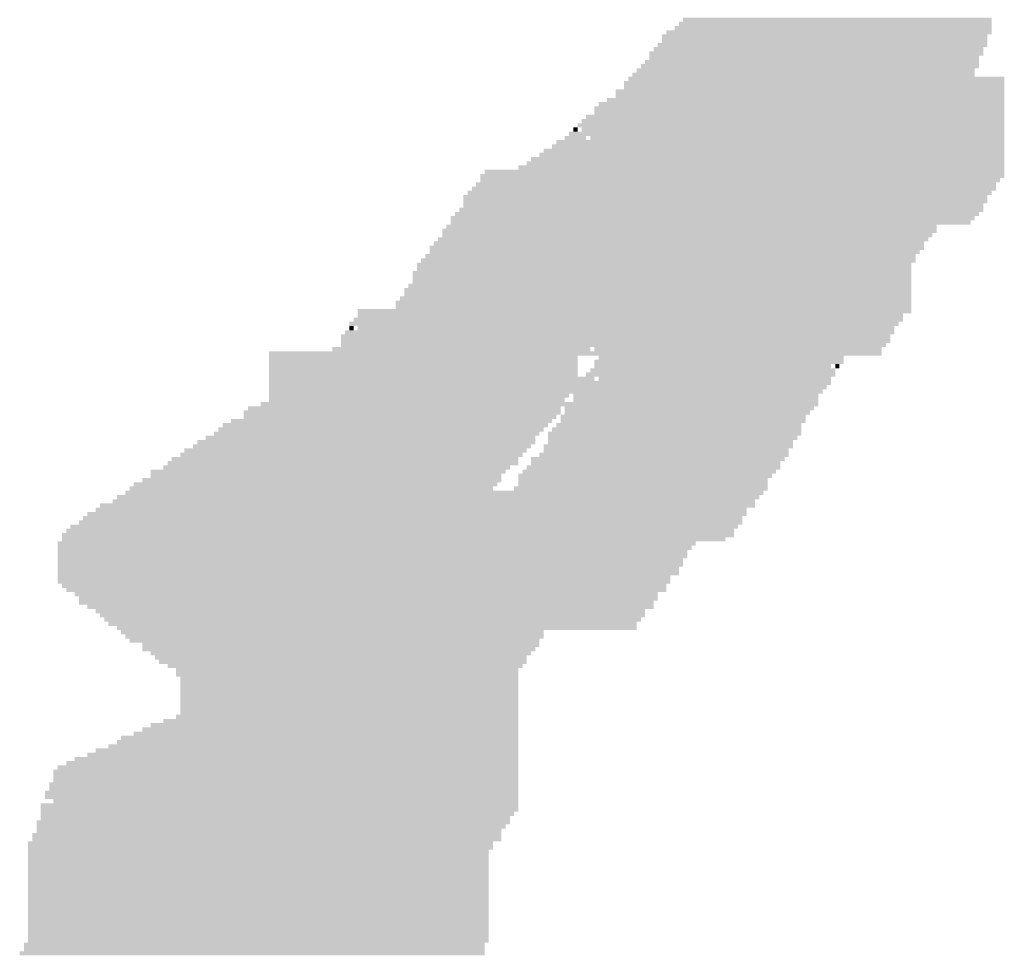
# Model space of a CAD drawing. Extents: x 0 to 579, y 0 to 878.
# Tile 33 of 34: x 399 to 461, y 759 to 819. Entities that reach past the tile are written whole.
import ezdxf

# ---------------------------------------------------------------- set-up
doc = ezdxf.new("R2010")
doc.units = 0
doc.header["$MEASUREMENT"] = 0

msp = doc.modelspace()

# ---------------------------------------------------------------- linework, layer by layer
at = {"color": 7, "linetype": 'Continuous', "lineweight": 0}
for points in [[(440.858, 818.535), (460.529, 818.535), (440.858, 818.805), (460.529, 818.805)], [(440.319, 817.997), (460.529, 817.997), (440.319, 818.266), (460.529, 818.266)], [(440.588, 818.266), (460.529, 818.266), (440.588, 818.535), (460.529, 818.535)], [(439.51, 817.458), (460.26, 817.458), (439.51, 817.727), (460.26, 817.727)], [(439.78, 817.727), (460.529, 817.727), (439.78, 817.997), (460.529, 817.997)], [(438.971, 816.65), (459.99, 816.65), (438.971, 816.919), (459.99, 816.919)], [(439.241, 816.919), (460.26, 816.919), (439.241, 817.189), (460.26, 817.189)], [(439.51, 817.189), (460.26, 817.189), (439.51, 817.458), (460.26, 817.458)], [(438.702, 816.381), (459.99, 816.381), (438.702, 816.65), (459.99, 816.65)], [(438.702, 816.111), (459.721, 816.111), (438.702, 816.381), (459.721, 816.381)], [(438.163, 815.573), (459.721, 815.573), (438.163, 815.842), (459.721, 815.842)], [(438.433, 815.842), (459.721, 815.842), (438.433, 816.111), (459.721, 816.111)], [(437.355, 814.765), (461.338, 814.765), (437.355, 815.034), (461.338, 815.034)], [(437.624, 815.034), (459.451, 815.034), (437.624, 815.303), (459.451, 815.303)], [(437.894, 815.303), (459.451, 815.303), (437.894, 815.573), (459.451, 815.573)], [(437.085, 814.495), (461.338, 814.495), (437.085, 814.765), (461.338, 814.765)], [(437.085, 814.226), (461.338, 814.226), (437.085, 814.495), (461.338, 814.495)], [(436.546, 813.957), (461.338, 813.957), (436.546, 814.226), (461.338, 814.226)], [(436.546, 813.687), (461.338, 813.687), (436.546, 813.957), (461.338, 813.957)], [(435.199, 812.879), (461.338, 812.879), (435.199, 813.149), (461.338, 813.149)], [(435.468, 813.149), (461.338, 813.149), (435.468, 813.418), (461.338, 813.418)], [(436.007, 813.418), (461.338, 813.418), (436.007, 813.687), (461.338, 813.687)], [(434.66, 812.341), (461.338, 812.341), (434.66, 812.61), (461.338, 812.61)], [(435.199, 812.61), (461.338, 812.61), (435.199, 812.879), (461.338, 812.879)], [(434.121, 811.802), (461.338, 811.802), (434.121, 812.071), (461.338, 812.071)], [(434.39, 812.071), (461.338, 812.071), (434.39, 812.341), (461.338, 812.341)], [(433.313, 810.994), (434.66, 810.994), (433.313, 811.263), (434.66, 811.263)], [(433.582, 811.263), (461.338, 811.263), (433.582, 811.533), (461.338, 811.533)], [(433.851, 811.533), (434.121, 811.533), (433.851, 811.802), (434.121, 811.802)], [(434.39, 811.533), (461.338, 811.533), (434.39, 811.802), (461.338, 811.802)], [(434.929, 810.994), (461.338, 810.994), (434.929, 811.263), (461.338, 811.263)], [(432.504, 810.455), (461.338, 810.455), (432.504, 810.724), (461.338, 810.724)], [(432.774, 810.724), (461.338, 810.724), (432.774, 810.994), (461.338, 810.994)], [(431.696, 809.916), (461.338, 809.916), (431.696, 810.186), (461.338, 810.186)], [(431.965, 810.186), (461.338, 810.186), (431.965, 810.455), (461.338, 810.455)], [(430.348, 809.108), (461.338, 809.108), (430.348, 809.378), (461.338, 809.378)], [(430.887, 809.378), (461.338, 809.378), (430.887, 809.647), (461.338, 809.647)], [(431.157, 809.647), (461.338, 809.647), (431.157, 809.916), (461.338, 809.916)], [(427.923, 808.57), (461.338, 808.57), (427.923, 808.839), (461.338, 808.839)], [(428.193, 808.839), (461.338, 808.839), (428.193, 809.108), (461.338, 809.108)], [(427.654, 808.031), (460.799, 808.031), (427.654, 808.3), (460.799, 808.3)], [(427.923, 808.3), (461.068, 808.3), (427.923, 808.57), (461.068, 808.57)], [(426.845, 807.223), (460.26, 807.223), (426.845, 807.492), (460.26, 807.492)], [(427.115, 807.492), (460.529, 807.492), (427.115, 807.762), (460.529, 807.762)], [(427.384, 807.762), (460.799, 807.762), (427.384, 808.031), (460.799, 808.031)], [(426.845, 806.954), (460.26, 806.954), (426.845, 807.223), (460.26, 807.223)], [(426.845, 806.684), (459.99, 806.684), (426.845, 806.954), (459.99, 806.954)], [(426.306, 806.146), (459.721, 806.146), (426.306, 806.415), (459.721, 806.415)], [(426.576, 806.415), (459.99, 806.415), (426.576, 806.684), (459.99, 806.684)], [(425.767, 805.338), (457.026, 805.338), (425.767, 805.607), (457.026, 805.607)], [(426.037, 805.876), (459.451, 805.876), (426.037, 806.146), (459.451, 806.146)], [(426.037, 805.607), (459.182, 805.607), (426.037, 805.876), (459.182, 805.876)], [(425.498, 805.068), (457.026, 805.068), (425.498, 805.338), (457.026, 805.338)], [(425.498, 804.799), (456.757, 804.799), (425.498, 805.068), (456.757, 805.068)], [(424.959, 804.26), (456.218, 804.26), (424.959, 804.53), (456.218, 804.53)], [(425.228, 804.53), (456.487, 804.53), (425.228, 804.799), (456.487, 804.799)], [(424.42, 803.452), (455.679, 803.452), (424.42, 803.722), (455.679, 803.722)], [(424.689, 803.991), (456.218, 803.991), (424.689, 804.26), (456.218, 804.26)], [(424.689, 803.722), (455.948, 803.722), (424.689, 803.991), (455.948, 803.991)], [(423.881, 802.914), (455.409, 802.914), (423.881, 803.183), (455.409, 803.183)], [(424.15, 803.183), (455.679, 803.183), (424.15, 803.452), (455.679, 803.452)], [(423.611, 802.375), (455.409, 802.375), (423.611, 802.644), (455.409, 802.644)], [(423.881, 802.644), (455.409, 802.644), (423.881, 802.914), (455.409, 802.914)], [(423.342, 801.567), (455.409, 801.567), (423.342, 801.836), (455.409, 801.836)], [(423.611, 802.105), (455.409, 802.105), (423.611, 802.375), (455.409, 802.375)], [(423.611, 801.836), (455.409, 801.836), (423.611, 802.105), (455.409, 802.105)], [(423.073, 801.297), (455.409, 801.297), (423.073, 801.567), (455.409, 801.567)], [(423.073, 801.028), (455.409, 801.028), (423.073, 801.297), (455.409, 801.297)], [(422.534, 800.489), (455.409, 800.489), (422.534, 800.759), (455.409, 800.759)], [(422.803, 800.759), (455.409, 800.759), (422.803, 801.028), (455.409, 801.028)], [(420.108, 799.951), (455.409, 799.951), (420.108, 800.22), (455.409, 800.22)], [(420.108, 799.681), (454.87, 799.681), (420.108, 799.951), (454.87, 799.951)], [(422.534, 800.22), (455.409, 800.22), (422.534, 800.489), (455.409, 800.489)], [(419.569, 799.143), (454.601, 799.143), (419.569, 799.412), (454.601, 799.412)], [(419.839, 799.412), (454.87, 799.412), (419.839, 799.681), (454.87, 799.681)], [(419.3, 798.604), (454.331, 798.604), (419.3, 798.873), (454.331, 798.873)], [(419.569, 798.873), (419.839, 798.873), (419.569, 799.143), (419.839, 799.143)], [(420.108, 798.873), (454.331, 798.873), (420.108, 799.143), (454.331, 799.143)], [(419.03, 798.335), (454.062, 798.335), (419.03, 798.604), (454.062, 798.604)], [(419.03, 798.065), (454.062, 798.065), (419.03, 798.335), (454.062, 798.335)], [(419.03, 797.796), (453.792, 797.796), (419.03, 798.065), (453.792, 798.065)], [(414.449, 797.257), (453.523, 797.257), (414.449, 797.527), (453.523, 797.527)], [(418.492, 797.527), (434.929, 797.527), (418.492, 797.796), (434.929, 797.796)], [(435.199, 797.527), (453.523, 797.527), (435.199, 797.796), (453.523, 797.796)], [(414.449, 796.988), (434.121, 796.988), (414.449, 797.257), (434.121, 797.257)], [(414.449, 796.719), (434.121, 796.719), (414.449, 796.988), (434.121, 796.988)], [(435.199, 796.719), (451.098, 796.719), (435.199, 796.988), (451.098, 796.988)], [(435.468, 796.988), (451.098, 796.988), (435.468, 797.257), (451.098, 797.257)], [(414.449, 796.449), (434.121, 796.449), (414.449, 796.719), (434.121, 796.719)], [(414.449, 796.18), (434.121, 796.18), (414.449, 796.449), (434.121, 796.449)], [(414.449, 795.911), (434.121, 795.911), (414.449, 796.18), (434.121, 796.18)], [(434.66, 795.911), (450.559, 795.911), (434.66, 796.18), (450.559, 796.18)], [(434.929, 796.18), (450.559, 796.18), (434.929, 796.449), (450.559, 796.449)], [(435.199, 796.449), (450.289, 796.449), (435.199, 796.719), (450.289, 796.719)], [(450.559, 796.449), (450.828, 796.449), (450.559, 796.719), (450.828, 796.719)], [(414.449, 795.641), (435.199, 795.641), (414.449, 795.911), (435.199, 795.911)], [(414.449, 795.372), (450.289, 795.372), (414.449, 795.641), (450.289, 795.641)], [(435.468, 795.641), (450.289, 795.641), (435.468, 795.911), (450.289, 795.911)], [(414.449, 795.103), (450.02, 795.103), (414.449, 795.372), (450.02, 795.372)], [(414.449, 794.833), (449.75, 794.833), (414.449, 795.103), (449.75, 795.103)], [(413.91, 794.025), (449.481, 794.025), (413.91, 794.295), (449.481, 794.295)], [(414.449, 794.564), (433.582, 794.564), (414.449, 794.833), (433.582, 794.833)], [(414.449, 794.295), (433.313, 794.295), (414.449, 794.564), (433.313, 794.564)], [(433.851, 794.564), (449.481, 794.564), (433.851, 794.833), (449.481, 794.833)], [(433.851, 794.295), (449.481, 794.295), (433.851, 794.564), (449.481, 794.564)], [(412.833, 793.486), (433.043, 793.486), (412.833, 793.756), (433.043, 793.756)], [(413.102, 793.756), (433.043, 793.756), (413.102, 794.025), (433.043, 794.025)], [(433.313, 793.756), (449.211, 793.756), (433.313, 794.025), (449.211, 794.025)], [(433.313, 793.486), (448.942, 793.486), (433.313, 793.756), (448.942, 793.756)], [(412.024, 792.948), (432.504, 792.948), (412.024, 793.217), (432.504, 793.217)], [(412.833, 793.217), (432.774, 793.217), (412.833, 793.486), (432.774, 793.486)], [(433.043, 793.217), (448.672, 793.217), (433.043, 793.486), (448.672, 793.486)], [(433.043, 792.948), (448.672, 792.948), (433.043, 793.217), (448.672, 793.217)], [(410.946, 792.14), (431.696, 792.14), (410.946, 792.409), (431.696, 792.409)], [(411.216, 792.409), (431.965, 792.409), (411.216, 792.678), (431.965, 792.678)], [(411.485, 792.678), (432.235, 792.678), (411.485, 792.948), (432.235, 792.948)], [(432.235, 792.14), (448.403, 792.14), (432.235, 792.409), (448.403, 792.409)], [(432.504, 792.409), (448.403, 792.409), (432.504, 792.678), (448.403, 792.678)], [(432.774, 792.678), (448.403, 792.678), (432.774, 792.948), (448.403, 792.948)], [(409.868, 791.601), (431.426, 791.601), (409.868, 791.87), (431.426, 791.87)], [(410.407, 791.87), (431.426, 791.87), (410.407, 792.14), (431.426, 792.14)], [(432.235, 791.87), (448.134, 791.87), (432.235, 792.14), (448.134, 792.14)], [(432.235, 791.601), (447.864, 791.601), (432.235, 791.87), (447.864, 791.87)], [(409.06, 791.062), (430.887, 791.062), (409.06, 791.332), (430.887, 791.332)], [(409.599, 791.332), (431.157, 791.332), (409.599, 791.601), (431.157, 791.601)], [(431.965, 791.332), (447.864, 791.332), (431.965, 791.601), (447.864, 791.601)], [(431.965, 791.062), (447.595, 791.062), (431.965, 791.332), (447.595, 791.332)], [(407.982, 790.254), (430.348, 790.254), (407.982, 790.524), (430.348, 790.524)], [(408.252, 790.524), (430.348, 790.524), (408.252, 790.793), (430.348, 790.793)], [(408.79, 790.793), (430.618, 790.793), (408.79, 791.062), (430.618, 791.062)], [(431.157, 790.524), (447.325, 790.524), (431.157, 790.793), (447.325, 790.793)], [(431.157, 790.254), (447.056, 790.254), (431.157, 790.524), (447.056, 790.524)], [(431.696, 790.793), (447.595, 790.793), (431.696, 791.062), (447.595, 791.062)], [(406.904, 789.716), (429.54, 789.716), (406.904, 789.985), (429.54, 789.985)], [(407.713, 789.985), (429.809, 789.985), (407.713, 790.254), (429.809, 790.254)], [(430.618, 789.716), (446.786, 789.716), (430.618, 789.985), (446.786, 789.985)], [(430.887, 789.985), (447.056, 789.985), (430.887, 790.254), (447.056, 790.254)], [(406.365, 789.177), (429.27, 789.177), (406.365, 789.446), (429.27, 789.446)], [(406.904, 789.446), (429.27, 789.446), (406.904, 789.716), (429.27, 789.716)], [(430.348, 789.446), (446.517, 789.446), (430.348, 789.716), (446.517, 789.716)], [(430.348, 789.177), (446.247, 789.177), (430.348, 789.446), (446.247, 789.446)], [(405.287, 788.369), (445.978, 788.369), (405.287, 788.638), (445.978, 788.638)], [(405.557, 788.638), (428.731, 788.638), (405.557, 788.908), (428.731, 788.908)], [(405.826, 788.908), (429.001, 788.908), (405.826, 789.177), (429.001, 789.177)], [(430.079, 788.638), (446.247, 788.638), (430.079, 788.908), (446.247, 788.908)], [(430.348, 788.908), (446.247, 788.908), (430.348, 789.177), (446.247, 789.177)], [(404.479, 787.83), (445.439, 787.83), (404.479, 788.1), (445.439, 788.1)], [(404.748, 788.1), (445.708, 788.1), (404.748, 788.369), (445.708, 788.369)], [(403.401, 787.292), (444.9, 787.292), (403.401, 787.561), (444.9, 787.561)], [(403.67, 787.561), (445.439, 787.561), (403.67, 787.83), (445.439, 787.83)], [(402.323, 786.484), (444.63, 786.484), (402.323, 786.753), (444.63, 786.753)], [(402.593, 786.753), (444.63, 786.753), (402.593, 787.022), (444.63, 787.022)], [(402.862, 787.022), (444.9, 787.022), (402.862, 787.292), (444.9, 787.292)], [(401.515, 785.945), (444.091, 785.945), (401.515, 786.214), (444.091, 786.214)], [(401.784, 786.214), (444.361, 786.214), (401.784, 786.484), (444.361, 786.484)], [(401.245, 785.676), (444.091, 785.676), (401.245, 785.945), (444.091, 785.945)], [(401.245, 785.406), (443.552, 785.406), (401.245, 785.676), (443.552, 785.676)], [(400.976, 785.137), (441.666, 785.137), (400.976, 785.406), (441.666, 785.406)], [(400.976, 784.867), (441.397, 784.867), (400.976, 785.137), (441.397, 785.137)], [(400.976, 784.598), (441.127, 784.598), (400.976, 784.867), (441.127, 784.867)], [(400.976, 784.329), (441.127, 784.329), (400.976, 784.598), (441.127, 784.598)], [(400.976, 784.059), (440.858, 784.059), (400.976, 784.329), (440.858, 784.329)], [(400.976, 783.79), (440.858, 783.79), (400.976, 784.059), (440.858, 784.059)], [(400.976, 783.521), (440.588, 783.521), (400.976, 783.79), (440.588, 783.79)], [(400.976, 783.251), (440.588, 783.251), (400.976, 783.521), (440.588, 783.521)], [(400.976, 782.982), (440.049, 782.982), (400.976, 783.251), (440.049, 783.251)], [(400.976, 782.713), (440.049, 782.713), (400.976, 782.982), (440.049, 782.982)], [(401.245, 782.443), (439.78, 782.443), (401.245, 782.713), (439.78, 782.713)], [(401.515, 782.174), (439.78, 782.174), (401.515, 782.443), (439.78, 782.443)], [(402.054, 781.905), (439.241, 781.905), (402.054, 782.174), (439.241, 782.174)], [(402.323, 781.635), (439.241, 781.635), (402.323, 781.905), (439.241, 781.905)], [(402.323, 781.366), (438.971, 781.366), (402.323, 781.635), (438.971, 781.635)], [(402.862, 781.097), (438.971, 781.097), (402.862, 781.366), (438.971, 781.366)], [(403.401, 780.827), (438.433, 780.827), (403.401, 781.097), (438.433, 781.097)], [(403.67, 780.558), (438.433, 780.558), (403.67, 780.827), (438.433, 780.827)], [(403.94, 780.289), (438.163, 780.289), (403.94, 780.558), (438.163, 780.558)], [(404.209, 780.019), (437.894, 780.019), (404.209, 780.289), (437.894, 780.289)], [(404.748, 779.75), (437.894, 779.75), (404.748, 780.019), (437.894, 780.019)], [(405.018, 779.481), (431.965, 779.481), (405.018, 779.75), (431.965, 779.75)], [(405.287, 779.211), (431.965, 779.211), (405.287, 779.481), (431.965, 779.481)], [(405.557, 778.942), (431.696, 778.942), (405.557, 779.211), (431.696, 779.211)], [(406.365, 778.673), (431.696, 778.673), (406.365, 778.942), (431.696, 778.942)], [(406.365, 778.403), (431.426, 778.403), (406.365, 778.673), (431.426, 778.673)], [(406.904, 778.134), (431.157, 778.134), (406.904, 778.403), (431.157, 778.403)], [(407.174, 777.865), (430.887, 777.865), (407.174, 778.134), (430.887, 778.134)], [(407.443, 777.595), (430.887, 777.595), (407.443, 777.865), (430.887, 777.865)], [(407.982, 777.326), (430.618, 777.326), (407.982, 777.595), (430.618, 777.595)], [(408.521, 777.057), (430.348, 777.057), (408.521, 777.326), (430.348, 777.326)], [(408.521, 776.787), (430.348, 776.787), (408.521, 777.057), (430.348, 777.057)], [(408.79, 776.518), (430.348, 776.518), (408.79, 776.787), (430.348, 776.787)], [(408.79, 776.248), (430.348, 776.248), (408.79, 776.518), (430.348, 776.518)], [(408.79, 775.979), (430.348, 775.979), (408.79, 776.248), (430.348, 776.248)], [(408.79, 775.71), (430.348, 775.71), (408.79, 775.979), (430.348, 775.979)], [(408.79, 775.44), (430.348, 775.44), (408.79, 775.71), (430.348, 775.71)], [(408.79, 775.171), (430.348, 775.171), (408.79, 775.44), (430.348, 775.44)], [(408.79, 774.902), (430.348, 774.902), (408.79, 775.171), (430.348, 775.171)], [(408.79, 774.632), (430.348, 774.632), (408.79, 774.902), (430.348, 774.902)], [(408.521, 774.094), (430.348, 774.094), (408.521, 774.363), (430.348, 774.363)], [(408.79, 774.363), (430.348, 774.363), (408.79, 774.632), (430.348, 774.632)], [(406.365, 773.286), (430.348, 773.286), (406.365, 773.555), (430.348, 773.555)], [(406.904, 773.555), (430.348, 773.555), (406.904, 773.824), (430.348, 773.824)], [(407.713, 773.824), (430.348, 773.824), (407.713, 774.094), (430.348, 774.094)], [(405.018, 772.747), (430.348, 772.747), (405.018, 773.016), (430.348, 773.016)], [(405.826, 773.016), (430.348, 773.016), (405.826, 773.286), (430.348, 773.286)], [(404.209, 772.208), (430.348, 772.208), (404.209, 772.478), (430.348, 772.478)], [(404.748, 772.478), (430.348, 772.478), (404.748, 772.747), (430.348, 772.747)], [(402.054, 771.4), (430.348, 771.4), (402.054, 771.67), (430.348, 771.67)], [(402.862, 771.67), (430.348, 771.67), (402.862, 771.939), (430.348, 771.939)], [(403.401, 771.939), (430.348, 771.939), (403.401, 772.208), (430.348, 772.208)], [(400.976, 770.862), (430.348, 770.862), (400.976, 771.131), (430.348, 771.131)], [(401.515, 771.131), (430.348, 771.131), (401.515, 771.4), (430.348, 771.4)], [(400.706, 770.592), (430.348, 770.592), (400.706, 770.862), (430.348, 770.862)], [(400.706, 770.323), (430.348, 770.323), (400.706, 770.592), (430.348, 770.592)], [(400.437, 769.784), (430.348, 769.784), (400.437, 770.054), (430.348, 770.054)], [(400.437, 769.515), (430.348, 769.515), (400.437, 769.784), (430.348, 769.784)], [(400.706, 770.054), (430.348, 770.054), (400.706, 770.323), (430.348, 770.323)], [(400.167, 769.246), (430.348, 769.246), (400.167, 769.515), (430.348, 769.515)], [(400.167, 768.976), (430.348, 768.976), (400.167, 769.246), (430.348, 769.246)], [(399.898, 768.438), (430.348, 768.438), (399.898, 768.707), (430.348, 768.707)], [(400.706, 768.707), (430.348, 768.707), (400.706, 768.976), (430.348, 768.976)], [(399.898, 768.168), (430.348, 768.168), (399.898, 768.438), (430.348, 768.438)], [(399.898, 767.899), (430.079, 767.899), (399.898, 768.168), (430.079, 768.168)], [(399.898, 767.629), (429.809, 767.629), (399.898, 767.899), (429.809, 767.899)], [(399.628, 767.36), (429.809, 767.36), (399.628, 767.629), (429.809, 767.629)], [(399.628, 767.091), (429.54, 767.091), (399.628, 767.36), (429.54, 767.36)], [(399.359, 766.552), (429.27, 766.552), (399.359, 766.821), (429.27, 766.821)], [(399.628, 766.821), (429.27, 766.821), (399.628, 767.091), (429.27, 767.091)], [(399.089, 766.013), (428.731, 766.013), (399.089, 766.283), (428.731, 766.283)], [(399.089, 765.744), (428.731, 765.744), (399.089, 766.013), (428.731, 766.013)], [(399.359, 766.283), (429.27, 766.283), (399.359, 766.552), (429.27, 766.552)], [(399.089, 765.475), (428.462, 765.475), (399.089, 765.744), (428.462, 765.744)], [(399.089, 765.205), (428.462, 765.205), (399.089, 765.475), (428.462, 765.475)], [(399.089, 764.936), (428.462, 764.936), (399.089, 765.205), (428.462, 765.205)], [(399.089, 764.667), (428.462, 764.667), (399.089, 764.936), (428.462, 764.936)], [(399.089, 764.397), (428.462, 764.397), (399.089, 764.667), (428.462, 764.667)], [(399.089, 764.128), (428.462, 764.128), (399.089, 764.397), (428.462, 764.397)], [(399.089, 763.859), (428.462, 763.859), (399.089, 764.128), (428.462, 764.128)], [(399.089, 763.589), (428.462, 763.589), (399.089, 763.859), (428.462, 763.859)], [(399.089, 763.32), (428.462, 763.32), (399.089, 763.589), (428.462, 763.589)], [(399.089, 763.051), (428.462, 763.051), (399.089, 763.32), (428.462, 763.32)], [(399.089, 762.781), (428.462, 762.781), (399.089, 763.051), (428.462, 763.051)], [(399.089, 762.512), (428.462, 762.512), (399.089, 762.781), (428.462, 762.781)], [(399.089, 762.243), (428.462, 762.243), (399.089, 762.512), (428.462, 762.512)], [(399.089, 761.973), (428.462, 761.973), (399.089, 762.243), (428.462, 762.243)], [(399.089, 761.704), (428.462, 761.704), (399.089, 761.973), (428.462, 761.973)], [(399.089, 761.435), (428.462, 761.435), (399.089, 761.704), (428.462, 761.704)], [(399.089, 761.165), (428.462, 761.165), (399.089, 761.435), (428.462, 761.435)], [(399.089, 760.896), (428.462, 760.896), (399.089, 761.165), (428.462, 761.165)], [(399.089, 760.627), (428.462, 760.627), (399.089, 760.896), (428.462, 760.896)], [(399.089, 760.357), (428.462, 760.357), (399.089, 760.627), (428.462, 760.627)], [(399.089, 760.088), (428.462, 760.088), (399.089, 760.357), (428.462, 760.357)], [(398.82, 759.549), (428.193, 759.549), (398.82, 759.819), (428.193, 759.819)], [(399.089, 759.819), (428.462, 759.819), (399.089, 760.088), (428.462, 760.088)], [(398.551, 759.011), (428.193, 759.011), (398.551, 759.28), (428.193, 759.28)], [(398.82, 759.28), (428.193, 759.28), (398.82, 759.549), (428.193, 759.549)]]:
    msp.add_solid(points, dxfattribs=at)

doc.saveas('drawing.dxf')
